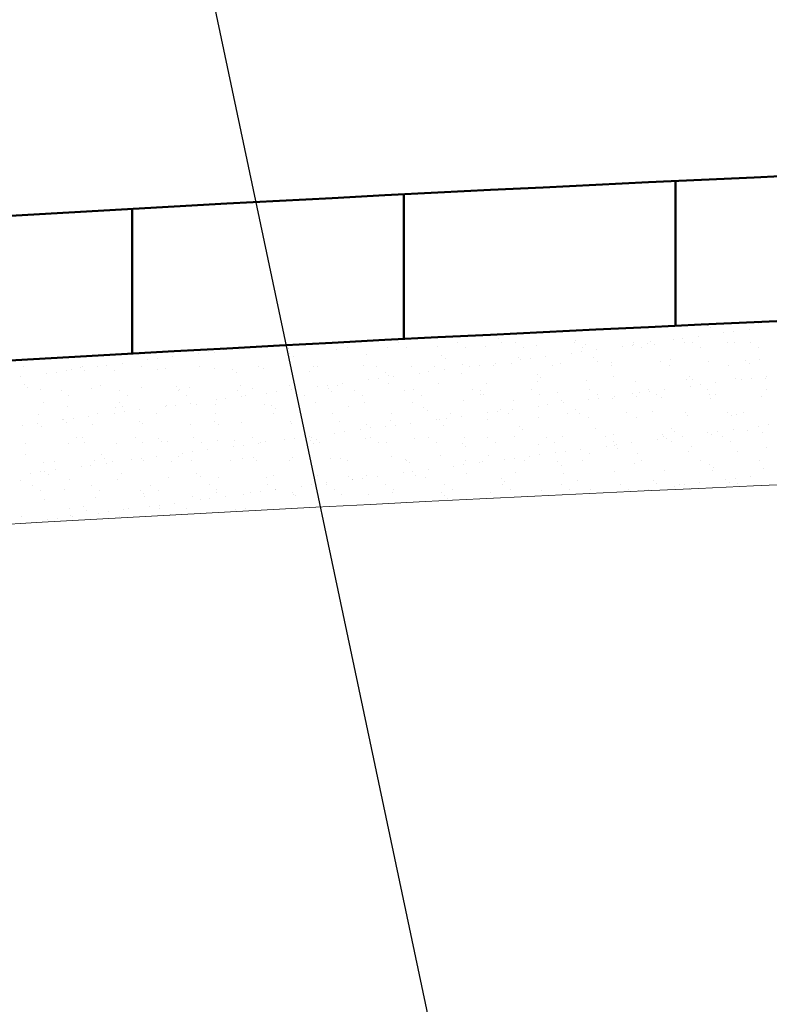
# Model space of a CAD drawing. Header units: metres. Extents: x 1291 to 1934, y 203 to 622.
# Tile 7 of 39: x 1383 to 1394, y 583 to 597. Entities that reach past the tile are written whole.
import ezdxf

# ---------------------------------------------------------------- set-up
doc = ezdxf.new("R2010")
doc.units = ezdxf.units.M
doc.layers.add('COTA', color=1, linetype='Continuous')
doc.layers.add('Hachura', color=10, linetype='Continuous', lineweight=5)
doc.layers.add('Parede', color=7, linetype='Continuous', lineweight=50)
doc.styles.get("Standard").update_dxf_attribs({"font": 'txt.shx'})
doc.dimstyles.new('Copy of ARIAL', dxfattribs={"dimtxt": 1.7, "dimasz": 2, "dimexe": 0.18, "dimexo": 0.625, "dimgap": 0.8, "dimtad": 1, "dimlfac": 0.25, "dimzin": 1, "dimdsep": 46, "dimtxsty": 'Standard', "dimblk1": 'OBLIQUE', "dimblk2": 'OBLIQUE', "dimsah": 1, "dimcen": 2, "dimse1": 1, "dimse2": 1, "dimsd1": 1, "dimsd2": 1, "dimadec": 0, "dimazin": 0, "dimtfac": 1, "dimtmove": 0, "dimatfit": 3, "dimldrblk": 'OBLIQUE', "dimfxl": 1, "dimtolj": 1, "dimtzin": 1, "dimarcsym": 0})

# ---------------------------------------------------------------- blocks, each defined once
blk = doc.blocks.new('_OBLIQUE')
at = {"color": 0, "linetype": 'ByBlock'}
blk.add_line((-0.5, -0.5), (0.5, 0.5), dxfattribs=at)

msp = doc.modelspace()

# ---------------------------------------------------------------- linework, layer by layer
at = {"layer": 'Hachura', "color": 0}
for p, q in [((1393.09946, 592.81468), (1393.09946, 592.81468)), ((1393.1052, 592.80556), (1393.1052, 592.80556)), ((1393.15095, 592.76749), (1393.15095, 592.76749)), ((1393.85983, 592.83275), (1393.85983, 592.83275)), ((1388.88905, 592.61337), (1388.88905, 592.61337)), ((1392.73882, 592.61345), (1392.73882, 592.61345)), ((1392.96596, 592.64335), (1392.96596, 592.64335)), ((1393.34547, 592.69331), (1393.34547, 592.69331)), ((1393.4909, 592.71246), (1393.4909, 592.71246)), ((1393.71804, 592.74236), (1393.71804, 592.74236)), ((1386.90218, 592.47039), (1386.90218, 592.47039)), ((1387.65445, 592.54703), (1387.65445, 592.54703)), ((1387.77228, 592.47197), (1387.77228, 592.47197)), ((1388.36685, 592.48085), (1388.36685, 592.48085)), ((1388.52455, 592.54861), (1388.52455, 592.54861)), ((1388.64237, 592.47355), (1388.64237, 592.47355)), ((1389.0982, 592.49018), (1389.0982, 592.49018)), ((1389.39464, 592.55019), (1389.39464, 592.55019)), ((1389.51246, 592.47513), (1389.51246, 592.47513)), ((1389.81293, 592.48675), (1389.81293, 592.48675)), ((1390.00705, 592.60377), (1390.00705, 592.60377)), ((1390.05855, 592.55658), (1390.05855, 592.55658)), ((1390.26473, 592.55177), (1390.26473, 592.55177)), ((1390.38255, 592.47671), (1390.38255, 592.47671)), ((1390.56756, 592.51394), (1390.56756, 592.51394)), ((1391.13482, 592.55335), (1391.13482, 592.55335)), ((1391.14154, 592.57906), (1391.14154, 592.57906)), ((1391.25264, 592.47829), (1391.25264, 592.47829)), ((1391.29892, 592.52327), (1391.29892, 592.52327)), ((1391.8413, 592.49529), (1391.8413, 592.49529)), ((1391.98673, 592.51443), (1391.98673, 592.51443)), ((1392.00491, 592.55493), (1392.00491, 592.55493)), ((1392.01365, 592.51984), (1392.01365, 592.51984)), ((1392.12273, 592.47987), (1392.12273, 592.47987)), ((1392.21388, 592.54434), (1392.21388, 592.54434)), ((1392.25954, 592.56946), (1392.25954, 592.56946)), ((1392.31104, 592.52227), (1392.31104, 592.52227)), ((1392.59339, 592.5943), (1392.59339, 592.5943)), ((1392.76828, 592.54703), (1392.76828, 592.54703)), ((1392.875, 592.55651), (1392.875, 592.55651)), ((1392.99283, 592.48145), (1392.99283, 592.48145)), ((1393.39403, 592.54475), (1393.39403, 592.54475)), ((1393.49963, 592.55636), (1393.49963, 592.55636)), ((1393.7451, 592.55809), (1393.7451, 592.55809)), ((1393.86292, 592.48303), (1393.86292, 592.48303)), ((1384.71366, 592.37997), (1384.71366, 592.37997)), ((1385.18754, 592.34271), (1385.18754, 592.34271)), ((1385.4115, 592.42058), (1385.4115, 592.42058)), ((1385.56705, 592.39267), (1385.56705, 592.39267)), ((1385.71248, 592.41182), (1385.71248, 592.41182)), ((1385.79664, 592.40245), (1385.79664, 592.40245)), ((1385.93963, 592.44172), (1385.93963, 592.44172)), ((1386.16613, 592.44776), (1386.16613, 592.44776)), ((1386.89749, 592.45709), (1386.89749, 592.45709)), ((1386.91465, 592.39285), (1386.91465, 592.39285)), ((1386.96615, 592.34566), (1386.96615, 592.34566)), ((1387.61222, 592.45366), (1387.61222, 592.45366)), ((1388.04914, 592.36815), (1388.04914, 592.36815)), ((1389.16714, 592.35854), (1389.16714, 592.35854)), ((1390.30163, 592.33384), (1390.30163, 592.33384)), ((1390.48257, 592.31641), (1390.48257, 592.31641)), ((1390.70972, 592.34631), (1390.70972, 592.34631)), ((1391.08922, 592.39627), (1391.08922, 592.39627)), ((1391.23465, 592.41542), (1391.23465, 592.41542)), ((1391.41963, 592.32423), (1391.41963, 592.32423)), ((1391.4618, 592.44532), (1391.4618, 592.44532)), ((1382.97589, 592.19226), (1382.97589, 592.19226)), ((1383.82225, 592.18194), (1383.82225, 592.18194)), ((1383.84598, 592.19384), (1383.84598, 592.19384)), ((1384.06288, 592.19465), (1384.06288, 592.19465)), ((1384.20831, 592.21379), (1384.20831, 592.21379)), ((1384.43546, 592.2437), (1384.43546, 592.2437)), ((1384.71607, 592.19542), (1384.71607, 592.19542)), ((1384.81497, 592.29366), (1384.81497, 592.29366)), ((1384.9604, 592.31281), (1384.9604, 592.31281)), ((1385.58616, 592.19701), (1385.58616, 592.19701)), ((1385.80593, 592.17137), (1385.80593, 592.17137)), ((1386.45625, 592.19859), (1386.45625, 592.19859)), ((1387.27529, 592.19513), (1387.27529, 592.19513)), ((1387.32634, 592.20017), (1387.32634, 592.20017)), ((1388.00665, 592.20446), (1388.00665, 592.20446)), ((1388.19643, 592.20175), (1388.19643, 592.20175)), ((1388.72138, 592.20103), (1388.72138, 592.20103)), ((1389.06653, 592.20333), (1389.06653, 592.20333)), ((1389.21864, 592.31135), (1389.21864, 592.31135)), ((1389.476, 592.22822), (1389.476, 592.22822)), ((1389.58506, 592.19825), (1389.58506, 592.19825)), ((1389.73049, 592.21739), (1389.73049, 592.21739)), ((1389.93662, 592.20491), (1389.93662, 592.20491)), ((1389.95764, 592.2473), (1389.95764, 592.2473)), ((1390.20736, 592.23755), (1390.20736, 592.23755)), ((1390.33714, 592.29726), (1390.33714, 592.29726)), ((1390.80671, 592.20649), (1390.80671, 592.20649)), ((1390.92209, 592.23412), (1390.92209, 592.23412)), ((1391.47113, 592.27705), (1391.47113, 592.27705)), ((1391.67672, 592.26131), (1391.67672, 592.26131)), ((1391.6768, 592.20807), (1391.6768, 592.20807)), ((1392.40807, 592.27064), (1392.40807, 592.27064)), ((1392.54689, 592.20965), (1392.54689, 592.20965)), ((1392.55412, 592.29953), (1392.55412, 592.29953)), ((1393.1228, 592.26721), (1393.1228, 592.26721)), ((1393.41698, 592.21123), (1393.41698, 592.21123)), ((1393.67212, 592.28993), (1393.67212, 592.28993)), ((1393.72362, 592.24274), (1393.72362, 592.24274)), ((1393.87743, 592.2944), (1393.87743, 592.2944)), ((1382.9313, 592.04567), (1382.9313, 592.04567)), ((1383.3108, 592.09563), (1383.3108, 592.09563)), ((1383.45623, 592.11478), (1383.45623, 592.11478)), ((1383.60522, 592.13828), (1383.60522, 592.13828)), ((1383.68338, 592.14468), (1383.68338, 592.14468)), ((1383.87375, 592.13475), (1383.87375, 592.13475)), ((1384.31995, 592.13485), (1384.31995, 592.13485)), ((1384.95673, 592.15723), (1384.95673, 592.15723)), ((1385.07458, 592.16204), (1385.07458, 592.16204)), ((1386.07474, 592.14763), (1386.07474, 592.14763)), ((1386.12624, 592.10044), (1386.12624, 592.10044)), ((1386.52066, 592.16794), (1386.52066, 592.16794)), ((1387.20922, 592.12292), (1387.20922, 592.12292)), ((1388.32723, 592.11332), (1388.32723, 592.11332)), ((1388.37873, 592.06613), (1388.37873, 592.06613)), ((1388.45348, 592.04927), (1388.45348, 592.04927)), ((1388.83298, 592.09923), (1388.83298, 592.09923)), ((1388.97841, 592.11838), (1388.97841, 592.11838)), ((1389.20556, 592.14828), (1389.20556, 592.14828)), ((1389.46171, 592.08862), (1389.46171, 592.08862)), ((1390.57972, 592.07901), (1390.57972, 592.07901)), ((1390.63122, 592.03182), (1390.63122, 592.03182)), ((1391.71421, 592.05431), (1391.71421, 592.05431)), ((1392.83221, 592.0447), (1392.83221, 592.0447)), ((1393.7485, 592.02297), (1393.7485, 592.02297)), ((1393.97565, 592.05287), (1393.97565, 592.05287)), ((1382.98233, 591.93671), (1382.98233, 591.93671)), ((1383.03383, 591.88952), (1383.03383, 591.88952)), ((1384.11682, 591.91201), (1384.11682, 591.91201)), ((1384.71437, 591.88565), (1384.71437, 591.88565)), ((1385.23483, 591.90241), (1385.23483, 591.90241)), ((1385.4291, 591.88222), (1385.4291, 591.88222)), ((1386.18373, 591.90941), (1386.18373, 591.90941)), ((1386.36931, 591.8777), (1386.36931, 591.8777)), ((1386.91509, 591.91874), (1386.91509, 591.91874)), ((1387.32882, 591.90121), (1387.32882, 591.90121)), ((1387.47425, 591.92035), (1387.47425, 591.92035)), ((1387.62982, 591.91531), (1387.62982, 591.91531)), ((1387.70139, 591.95026), (1387.70139, 591.95026)), ((1388.0809, 592.00022), (1388.0809, 592.00022)), ((1388.22633, 592.01937), (1388.22633, 592.01937)), ((1388.38445, 591.9425), (1388.38445, 591.9425)), ((1389.1158, 591.95183), (1389.1158, 591.95183)), ((1389.83053, 591.9484), (1389.83053, 591.9484)), ((1390.58516, 591.97559), (1390.58516, 591.97559)), ((1391.31652, 591.98491), (1391.31652, 591.98491)), ((1392.03125, 591.98149), (1392.03125, 591.98149)), ((1392.78588, 592.00867), (1392.78588, 592.00867)), ((1392.85099, 591.90481), (1392.85099, 591.90481)), ((1392.88371, 591.99751), (1392.88371, 591.99751)), ((1392.99642, 591.92395), (1392.99642, 591.92395)), ((1393.22357, 591.95386), (1393.22357, 591.95386)), ((1393.51723, 592.018), (1393.51723, 592.018)), ((1393.60307, 592.00382), (1393.60307, 592.00382)), ((1393.9667, 592.02), (1393.9667, 592.02)), ((1383.22839, 591.84913), (1383.22839, 591.84913)), ((1383.52965, 591.83948), (1383.52965, 591.83948)), ((1383.64747, 591.76442), (1383.64747, 591.76442)), ((1383.98302, 591.87632), (1383.98302, 591.87632)), ((1384.39974, 591.84106), (1384.39974, 591.84106)), ((1384.51756, 591.766), (1384.51756, 591.766)), ((1385.26983, 591.84264), (1385.26983, 591.84264)), ((1385.28632, 591.85522), (1385.28632, 591.85522)), ((1385.38765, 591.76758), (1385.38765, 591.76758)), ((1386.13992, 591.84422), (1386.13992, 591.84422)), ((1386.19723, 591.75223), (1386.19723, 591.75223)), ((1386.25774, 591.76916), (1386.25774, 591.76916)), ((1386.57673, 591.80219), (1386.57673, 591.80219)), ((1386.72216, 591.82134), (1386.72216, 591.82134)), ((1386.94931, 591.85124), (1386.94931, 591.85124)), ((1387.01001, 591.8458), (1387.01001, 591.8458)), ((1387.12784, 591.77074), (1387.12784, 591.77074)), ((1387.48732, 591.8681), (1387.48732, 591.8681)), ((1387.53882, 591.82091), (1387.53882, 591.82091)), ((1387.88011, 591.84738), (1387.88011, 591.84738)), ((1387.99793, 591.77232), (1387.99793, 591.77232)), ((1388.6218, 591.84339), (1388.6218, 591.84339)), ((1388.7502, 591.84896), (1388.7502, 591.84896)), ((1388.86802, 591.7739), (1388.86802, 591.7739)), ((1389.62029, 591.85054), (1389.62029, 591.85054)), ((1389.73811, 591.77548), (1389.73811, 591.77548)), ((1389.73981, 591.83379), (1389.73981, 591.83379)), ((1389.79131, 591.7866), (1389.79131, 591.7866)), ((1390.49038, 591.85212), (1390.49038, 591.85212)), ((1390.6082, 591.77706), (1390.6082, 591.77706)), ((1390.87429, 591.80909), (1390.87429, 591.80909)), ((1391.36047, 591.85371), (1391.36047, 591.85371)), ((1391.47829, 591.77864), (1391.47829, 591.77864)), ((1391.71941, 591.75583), (1391.71941, 591.75583)), ((1391.9923, 591.79948), (1391.9923, 591.79948)), ((1392.0438, 591.75229), (1392.0438, 591.75229)), ((1392.09891, 591.80579), (1392.09891, 591.80579)), ((1392.23056, 591.85529), (1392.23056, 591.85529)), ((1392.24434, 591.82494), (1392.24434, 591.82494)), ((1392.34839, 591.78023), (1392.34839, 591.78023)), ((1392.42568, 591.73228), (1392.42568, 591.73228)), ((1392.47149, 591.85484), (1392.47149, 591.85484)), ((1393.10066, 591.85687), (1393.10066, 591.85687)), ((1393.12678, 591.77478), (1393.12678, 591.77478)), ((1393.21848, 591.78181), (1393.21848, 591.78181)), ((1393.89503, 591.75604), (1393.89503, 591.75604)), ((1393.97075, 591.85845), (1393.97075, 591.85845)), ((1383.27691, 591.66679), (1383.27691, 591.66679)), ((1383.62282, 591.59993), (1383.62282, 591.59993)), ((1384.33755, 591.5965), (1384.33755, 591.5965)), ((1384.39491, 591.65718), (1384.39491, 591.65718)), ((1384.44641, 591.60999), (1384.44641, 591.60999)), ((1385.07257, 591.60417), (1385.07257, 591.60417)), ((1385.09218, 591.62369), (1385.09218, 591.62369)), ((1385.218, 591.62331), (1385.218, 591.62331)), ((1385.44515, 591.65322), (1385.44515, 591.65322)), ((1385.5294, 591.63248), (1385.5294, 591.63248)), ((1385.82353, 591.63302), (1385.82353, 591.63302)), ((1385.82465, 591.70318), (1385.82465, 591.70318)), ((1385.97008, 591.72233), (1385.97008, 591.72233)), ((1386.53826, 591.62959), (1386.53826, 591.62959)), ((1386.6474, 591.62288), (1386.6474, 591.62288)), ((1387.29289, 591.65678), (1387.29289, 591.65678)), ((1387.78189, 591.59817), (1387.78189, 591.59817)), ((1388.02425, 591.6661), (1388.02425, 591.6661)), ((1388.73898, 591.66268), (1388.73898, 591.66268)), ((1388.8999, 591.58857), (1388.8999, 591.58857)), ((1389.49361, 591.68986), (1389.49361, 591.68986)), ((1390.22496, 591.69919), (1390.22496, 591.69919)), ((1390.59475, 591.60777), (1390.59475, 591.60777)), ((1390.74018, 591.62691), (1390.74018, 591.62691)), ((1390.93969, 591.69576), (1390.93969, 591.69576)), ((1390.96732, 591.65682), (1390.96732, 591.65682)), ((1391.34683, 591.70678), (1391.34683, 591.70678)), ((1391.49226, 591.72593), (1391.49226, 591.72593)), ((1391.69432, 591.72295), (1391.69432, 591.72295)), ((1393.14041, 591.72885), (1393.14041, 591.72885)), ((1383.20154, 591.49262), (1383.20154, 591.49262)), ((1383.94099, 591.45519), (1383.94099, 591.45519)), ((1384.07163, 591.4942), (1384.07163, 591.4942)), ((1384.32049, 591.50515), (1384.32049, 591.50515)), ((1384.46592, 591.5243), (1384.46592, 591.5243)), ((1384.69307, 591.5542), (1384.69307, 591.5542)), ((1384.94172, 591.49578), (1384.94172, 591.49578)), ((1385.81181, 591.49736), (1385.81181, 591.49736)), ((1386.6819, 591.49894), (1386.6819, 591.49894)), ((1386.6989, 591.57569), (1386.6989, 591.57569)), ((1387.55199, 591.50052), (1387.55199, 591.50052)), ((1388.42209, 591.5021), (1388.42209, 591.5021)), ((1388.95139, 591.54138), (1388.95139, 591.54138)), ((1389.29218, 591.50368), (1389.29218, 591.50368)), ((1389.46316, 591.45879), (1389.46316, 591.45879)), ((1389.84267, 591.50875), (1389.84267, 591.50875)), ((1389.9881, 591.5279), (1389.9881, 591.5279)), ((1390.03438, 591.56386), (1390.03438, 591.56386)), ((1390.16227, 591.50526), (1390.16227, 591.50526)), ((1390.21524, 591.5578), (1390.21524, 591.5578)), ((1391.03236, 591.50685), (1391.03236, 591.50685)), ((1391.15239, 591.55426), (1391.15239, 591.55426)), ((1391.20389, 591.50707), (1391.20389, 591.50707)), ((1391.33412, 591.44656), (1391.33412, 591.44656)), ((1391.90245, 591.50843), (1391.90245, 591.50843)), ((1392.04885, 591.44313), (1392.04885, 591.44313)), ((1392.28687, 591.52956), (1392.28687, 591.52956)), ((1392.77254, 591.51001), (1392.77254, 591.51001)), ((1392.80348, 591.47032), (1392.80348, 591.47032)), ((1393.40488, 591.51995), (1393.40488, 591.51995)), ((1393.45638, 591.47276), (1393.45638, 591.47276)), ((1393.53483, 591.47965), (1393.53483, 591.47965)), ((1393.64264, 591.51159), (1393.64264, 591.51159)), ((1382.96176, 591.32627), (1382.96176, 591.32627)), ((1383.18891, 591.35618), (1383.18891, 591.35618)), ((1383.24599, 591.31078), (1383.24599, 591.31078)), ((1383.555, 591.41196), (1383.555, 591.41196)), ((1383.56841, 591.40614), (1383.56841, 591.40614)), ((1383.6065, 591.36477), (1383.6065, 591.36477)), ((1383.71384, 591.42529), (1383.71384, 591.42529)), ((1384.00062, 591.33797), (1384.00062, 591.33797)), ((1384.68949, 591.38726), (1384.68949, 591.38726)), ((1384.73197, 591.34729), (1384.73197, 591.34729)), ((1385.4467, 591.34387), (1385.4467, 591.34387)), ((1385.80749, 591.37765), (1385.80749, 591.37765)), ((1385.85899, 591.33046), (1385.85899, 591.33046)), ((1386.20133, 591.37105), (1386.20133, 591.37105)), ((1386.93269, 591.38038), (1386.93269, 591.38038)), ((1386.94198, 591.35295), (1386.94198, 591.35295)), ((1387.64742, 591.37695), (1387.64742, 591.37695)), ((1388.05998, 591.34335), (1388.05998, 591.34335)), ((1388.11148, 591.29616), (1388.11148, 591.29616)), ((1388.3385, 591.31073), (1388.3385, 591.31073)), ((1388.40205, 591.40414), (1388.40205, 591.40414)), ((1388.48393, 591.32987), (1388.48393, 591.32987)), ((1388.71108, 591.35978), (1388.71108, 591.35978)), ((1389.09058, 591.40974), (1389.09058, 591.40974)), ((1389.1334, 591.41347), (1389.1334, 591.41347)), ((1389.19447, 591.31864), (1389.19447, 591.31864)), ((1389.23601, 591.42888), (1389.23601, 591.42888)), ((1389.84813, 591.41004), (1389.84813, 591.41004)), ((1390.31247, 591.30904), (1390.31247, 591.30904)), ((1390.60276, 591.43723), (1390.60276, 591.43723)), ((1393.86068, 591.31432), (1393.86068, 591.31432)), ((1394.00611, 591.33347), (1394.00611, 591.33347)), ((1387.20692, 591.16175), (1387.20692, 591.16175)), ((1387.58642, 591.21171), (1387.58642, 591.21171)), ((1387.73185, 591.23086), (1387.73185, 591.23086)), ((1387.959, 591.26076), (1387.959, 591.26076)), ((1388.97585, 591.14932), (1388.97585, 591.14932)), ((1389.51121, 591.15151), (1389.51121, 591.15151)), ((1389.84594, 591.1509), (1389.84594, 591.1509)), ((1390.24256, 591.16084), (1390.24256, 591.16084)), ((1390.36397, 591.26185), (1390.36397, 591.26185)), ((1390.71603, 591.15248), (1390.71603, 591.15248)), ((1390.95729, 591.15741), (1390.95729, 591.15741)), ((1391.44696, 591.28433), (1391.44696, 591.28433)), ((1391.58612, 591.15406), (1391.58612, 591.15406)), ((1391.71192, 591.1846), (1391.71192, 591.1846)), ((1392.44328, 591.19393), (1392.44328, 591.19393)), ((1392.45621, 591.15564), (1392.45621, 591.15564)), ((1392.56497, 591.27473), (1392.56497, 591.27473)), ((1392.61646, 591.22754), (1392.61646, 591.22754)), ((1392.72909, 591.16535), (1392.72909, 591.16535)), ((1393.1086, 591.21531), (1393.1086, 591.21531)), ((1393.15801, 591.1905), (1393.15801, 591.1905)), ((1393.25403, 591.23446), (1393.25403, 591.23446)), ((1393.32631, 591.15722), (1393.32631, 591.15722)), ((1393.48117, 591.26436), (1393.48117, 591.26436)), ((1393.69945, 591.25003), (1393.69945, 591.25003)), ((1393.91264, 591.21769), (1393.91264, 591.21769)), ((1383.00303, 591.06319), (1383.00303, 591.06319)), ((1383.64042, 591.06157), (1383.64042, 591.06157)), ((1383.7553, 591.13983), (1383.7553, 591.13983)), ((1383.84957, 591.14204), (1383.84957, 591.14204)), ((1383.87312, 591.06477), (1383.87312, 591.06477)), ((1384.35515, 591.05814), (1384.35515, 591.05814)), ((1384.62539, 591.14141), (1384.62539, 591.14141)), ((1384.74321, 591.06635), (1384.74321, 591.06635)), ((1384.96758, 591.13243), (1384.96758, 591.13243)), ((1385.01908, 591.08524), (1385.01908, 591.08524)), ((1385.10978, 591.08533), (1385.10978, 591.08533)), ((1385.49548, 591.14299), (1385.49548, 591.14299)), ((1385.6133, 591.06793), (1385.6133, 591.06793)), ((1385.84113, 591.09466), (1385.84113, 591.09466)), ((1386.08226, 591.01369), (1386.08226, 591.01369)), ((1386.10207, 591.10773), (1386.10207, 591.10773)), ((1386.22769, 591.03283), (1386.22769, 591.03283)), ((1386.36557, 591.14457), (1386.36557, 591.14457)), ((1386.45484, 591.06274), (1386.45484, 591.06274)), ((1386.4834, 591.06951), (1386.4834, 591.06951)), ((1386.55586, 591.09123), (1386.55586, 591.09123)), ((1386.83434, 591.1127), (1386.83434, 591.1127)), ((1386.97977, 591.13184), (1386.97977, 591.13184)), ((1387.22007, 591.09812), (1387.22007, 591.09812)), ((1387.23567, 591.14615), (1387.23567, 591.14615)), ((1387.27157, 591.05093), (1387.27157, 591.05093)), ((1387.31049, 591.11842), (1387.31049, 591.11842)), ((1387.35349, 591.07109), (1387.35349, 591.07109)), ((1388.04185, 591.12775), (1388.04185, 591.12775)), ((1388.10576, 591.14774), (1388.10576, 591.14774)), ((1388.22358, 591.07268), (1388.22358, 591.07268)), ((1388.35456, 591.07342), (1388.35456, 591.07342)), ((1388.75658, 591.12432), (1388.75658, 591.12432)), ((1389.09367, 591.07426), (1389.09367, 591.07426)), ((1389.47256, 591.06382), (1389.47256, 591.06382)), ((1389.52406, 591.01663), (1389.52406, 591.01663)), ((1389.96376, 591.07584), (1389.96376, 591.07584)), ((1390.60705, 591.03911), (1390.60705, 591.03911)), ((1390.83385, 591.07742), (1390.83385, 591.07742)), ((1391.60443, 591.01728), (1391.60443, 591.01728)), ((1391.70394, 591.079), (1391.70394, 591.079)), ((1391.72505, 591.02951), (1391.72505, 591.02951)), ((1391.74986, 591.03643), (1391.74986, 591.03643)), ((1391.97701, 591.06634), (1391.97701, 591.06634)), ((1392.35652, 591.1163), (1392.35652, 591.1163)), ((1392.50195, 591.13544), (1392.50195, 591.13544)), ((1392.57404, 591.08058), (1392.57404, 591.08058)), ((1392.85954, 591.0048), (1392.85954, 591.0048)), ((1393.44413, 591.08216), (1393.44413, 591.08216)), ((1383.00966, 590.89681), (1383.00966, 590.89681)), ((1384.12767, 590.88721), (1384.12767, 590.88721)), ((1384.95067, 590.86471), (1384.95067, 590.86471)), ((1385.26215, 590.86251), (1385.26215, 590.86251)), ((1385.33018, 590.91467), (1385.33018, 590.91467)), ((1385.47561, 590.93382), (1385.47561, 590.93382)), ((1385.70276, 590.96372), (1385.70276, 590.96372)), ((1388.41965, 590.86579), (1388.41965, 590.86579)), ((1389.151, 590.87512), (1389.151, 590.87512)), ((1389.86573, 590.87169), (1389.86573, 590.87169)), ((1390.47285, 590.86831), (1390.47285, 590.86831)), ((1390.62036, 590.89888), (1390.62036, 590.89888)), ((1390.85235, 590.91827), (1390.85235, 590.91827)), ((1390.99778, 590.93742), (1390.99778, 590.93742)), ((1391.22493, 590.96732), (1391.22493, 590.96732)), ((1391.35172, 590.9082), (1391.35172, 590.9082)), ((1391.77655, 590.98232), (1391.77655, 590.98232)), ((1392.06645, 590.90478), (1392.06645, 590.90478)), ((1392.82108, 590.93196), (1392.82108, 590.93196)), ((1393.55243, 590.94129), (1393.55243, 590.94129)), ((1393.97754, 590.9952), (1393.97754, 590.9952)), ((1383.26359, 590.77242), (1383.26359, 590.77242)), ((1383.42719, 590.79297), (1383.42719, 590.79297)), ((1383.82601, 590.71664), (1383.82601, 590.71664)), ((1383.97145, 590.73579), (1383.97145, 590.73579)), ((1384.01822, 590.79961), (1384.01822, 590.79961)), ((1384.17917, 590.84002), (1384.17917, 590.84002)), ((1384.19859, 590.7657), (1384.19859, 590.7657)), ((1384.29728, 590.79455), (1384.29728, 590.79455)), ((1384.5781, 590.81566), (1384.5781, 590.81566)), ((1384.72353, 590.8348), (1384.72353, 590.8348)), ((1384.74957, 590.80894), (1384.74957, 590.80894)), ((1385.16737, 590.79613), (1385.16737, 590.79613)), ((1385.4643, 590.80551), (1385.4643, 590.80551)), ((1386.03746, 590.79771), (1386.03746, 590.79771)), ((1386.21893, 590.8327), (1386.21893, 590.8327)), ((1386.38016, 590.8529), (1386.38016, 590.8529)), ((1386.43166, 590.80571), (1386.43166, 590.80571)), ((1386.90755, 590.79929), (1386.90755, 590.79929)), ((1386.95029, 590.84203), (1386.95029, 590.84203)), ((1387.51464, 590.8282), (1387.51464, 590.8282)), ((1387.66502, 590.8386), (1387.66502, 590.8386)), ((1387.77765, 590.80088), (1387.77765, 590.80088)), ((1388.63265, 590.81859), (1388.63265, 590.81859)), ((1388.64774, 590.80246), (1388.64774, 590.80246)), ((1388.68415, 590.7714), (1388.68415, 590.7714)), ((1389.34819, 590.72024), (1389.34819, 590.72024)), ((1389.49362, 590.73939), (1389.49362, 590.73939)), ((1389.51783, 590.80404), (1389.51783, 590.80404)), ((1389.72077, 590.7693), (1389.72077, 590.7693)), ((1389.76714, 590.79389), (1389.76714, 590.79389)), ((1390.10027, 590.81926), (1390.10027, 590.81926)), ((1390.2457, 590.8384), (1390.2457, 590.8384)), ((1390.38792, 590.80562), (1390.38792, 590.80562)), ((1390.88514, 590.78429), (1390.88514, 590.78429)), ((1390.93664, 590.7371), (1390.93664, 590.7371)), ((1391.25801, 590.8072), (1391.25801, 590.8072)), ((1392.01963, 590.75958), (1392.01963, 590.75958)), ((1392.1281, 590.80878), (1392.1281, 590.80878)), ((1392.9982, 590.81036), (1392.9982, 590.81036)), ((1393.13763, 590.74998), (1393.13763, 590.74998)), ((1393.86829, 590.81194), (1393.86829, 590.81194)), ((1383.07393, 590.61763), (1383.07393, 590.61763)), ((1383.21936, 590.63678), (1383.21936, 590.63678)), ((1383.28776, 590.64199), (1383.28776, 590.64199)), ((1383.33925, 590.5948), (1383.33925, 590.5948)), ((1383.44651, 590.66668), (1383.44651, 590.66668)), ((1384.42224, 590.61728), (1384.42224, 590.61728)), ((1385.54025, 590.60768), (1385.54025, 590.60768)), ((1386.67473, 590.58297), (1386.67473, 590.58297)), ((1387.32809, 590.58007), (1387.32809, 590.58007)), ((1387.79274, 590.57337), (1387.79274, 590.57337)), ((1388.05945, 590.58939), (1388.05945, 590.58939)), ((1388.21661, 590.57127), (1388.21661, 590.57127)), ((1388.59611, 590.62123), (1388.59611, 590.62123)), ((1388.74154, 590.64038), (1388.74154, 590.64038)), ((1388.77418, 590.58597), (1388.77418, 590.58597)), ((1388.96869, 590.67028), (1388.96869, 590.67028)), ((1389.52881, 590.61315), (1389.52881, 590.61315)), ((1390.26016, 590.62248), (1390.26016, 590.62248)), ((1390.97489, 590.61906), (1390.97489, 590.61906)), ((1391.72952, 590.64624), (1391.72952, 590.64624)), ((1392.46088, 590.65557), (1392.46088, 590.65557)), ((1393.17561, 590.65214), (1393.17561, 590.65214)), ((1393.18913, 590.70279), (1393.18913, 590.70279)), ((1393.73878, 590.57487), (1393.73878, 590.57487)), ((1393.93024, 590.67933), (1393.93024, 590.67933)), ((1382.92666, 590.51389), (1382.92666, 590.51389)), ((1383.11086, 590.4386), (1383.11086, 590.4386)), ((1383.65802, 590.52322), (1383.65802, 590.52322)), ((1383.98095, 590.44019), (1383.98095, 590.44019)), ((1384.37275, 590.51979), (1384.37275, 590.51979)), ((1384.85104, 590.44177), (1384.85104, 590.44177)), ((1385.12738, 590.54698), (1385.12738, 590.54698)), ((1385.59175, 590.56049), (1385.59175, 590.56049)), ((1385.72113, 590.44335), (1385.72113, 590.44335)), ((1385.85873, 590.55631), (1385.85873, 590.55631)), ((1386.57346, 590.55288), (1386.57346, 590.55288)), ((1386.59122, 590.44493), (1386.59122, 590.44493)), ((1387.09195, 590.4232), (1387.09195, 590.4232)), ((1387.23738, 590.44235), (1387.23738, 590.44235)), ((1387.46132, 590.44651), (1387.46132, 590.44651)), ((1387.46452, 590.47226), (1387.46452, 590.47226)), ((1387.84403, 590.52222), (1387.84403, 590.52222)), ((1387.84424, 590.52618), (1387.84424, 590.52618)), ((1387.98946, 590.54136), (1387.98946, 590.54136)), ((1388.33141, 590.44809), (1388.33141, 590.44809)), ((1388.92722, 590.54867), (1388.92722, 590.54867)), ((1389.2015, 590.44967), (1389.2015, 590.44967)), ((1390.04523, 590.53906), (1390.04523, 590.53906)), ((1390.07159, 590.45125), (1390.07159, 590.45125)), ((1390.09673, 590.49187), (1390.09673, 590.49187)), ((1390.94168, 590.45283), (1390.94168, 590.45283)), ((1391.17971, 590.51436), (1391.17971, 590.51436)), ((1391.81177, 590.45441), (1391.81177, 590.45441)), ((1392.29772, 590.50476), (1392.29772, 590.50476)), ((1392.34922, 590.45757), (1392.34922, 590.45757)), ((1392.61412, 590.4268), (1392.61412, 590.4268)), ((1392.68187, 590.45599), (1392.68187, 590.45599)), ((1392.75955, 590.44595), (1392.75955, 590.44595)), ((1392.9867, 590.47585), (1392.9867, 590.47585)), ((1393.3662, 590.52582), (1393.3662, 590.52582)), ((1393.43221, 590.48005), (1393.43221, 590.48005)), ((1393.51163, 590.54496), (1393.51163, 590.54496)), ((1393.55196, 590.45758), (1393.55196, 590.45758)), ((1383.22868, 590.36354), (1383.22868, 590.36354)), ((1383.58233, 590.37206), (1383.58233, 590.37206)), ((1384.09877, 590.36512), (1384.09877, 590.36512)), ((1384.70034, 590.36246), (1384.70034, 590.36246)), ((1384.75183, 590.31527), (1384.75183, 590.31527)), ((1384.96886, 590.36671), (1384.96886, 590.36671)), ((1385.83482, 590.33775), (1385.83482, 590.33775)), ((1385.83895, 590.36829), (1385.83895, 590.36829)), ((1385.96036, 590.27423), (1385.96036, 590.27423)), ((1386.23653, 590.29434), (1386.23653, 590.29434)), ((1386.33986, 590.32419), (1386.33986, 590.32419)), ((1386.48529, 590.34334), (1386.48529, 590.34334)), ((1386.70905, 590.36987), (1386.70905, 590.36987)), ((1386.71244, 590.37324), (1386.71244, 590.37324)), ((1386.95283, 590.32815), (1386.95283, 590.32815)), ((1386.96789, 590.30367), (1386.96789, 590.30367)), ((1387.00432, 590.28096), (1387.00432, 590.28096)), ((1387.57914, 590.37145), (1387.57914, 590.37145)), ((1387.68262, 590.30025), (1387.68262, 590.30025)), ((1388.08731, 590.30344), (1388.08731, 590.30344)), ((1388.43725, 590.32743), (1388.43725, 590.32743)), ((1388.44923, 590.37303), (1388.44923, 590.37303)), ((1389.1686, 590.33676), (1389.1686, 590.33676)), ((1389.20532, 590.29384), (1389.20532, 590.29384)), ((1389.31932, 590.37461), (1389.31932, 590.37461)), ((1389.88333, 590.33333), (1389.88333, 590.33333)), ((1390.18941, 590.37619), (1390.18941, 590.37619)), ((1390.63796, 590.36052), (1390.63796, 590.36052)), ((1391.0595, 590.37777), (1391.0595, 590.37777)), ((1391.36932, 590.36985), (1391.36932, 590.36985)), ((1391.9296, 590.37935), (1391.9296, 590.37935)), ((1392.00747, 590.34694), (1392.00747, 590.34694)), ((1392.08405, 590.36642), (1392.08405, 590.36642)), ((1392.23462, 590.37684), (1392.23462, 590.37684)), ((1392.83868, 590.39361), (1392.83868, 590.39361)), ((1383.28119, 590.23407), (1383.28119, 590.23407)), ((1384.03582, 590.26126), (1384.03582, 590.26126)), ((1384.76717, 590.27058), (1384.76717, 590.27058)), ((1384.98113, 590.14531), (1384.98113, 590.14531)), ((1385.20828, 590.17521), (1385.20828, 590.17521)), ((1385.4819, 590.26716), (1385.4819, 590.26716)), ((1385.58778, 590.22518), (1385.58778, 590.22518)), ((1385.73321, 590.24432), (1385.73321, 590.24432)), ((1389.25682, 590.24665), (1389.25682, 590.24665)), ((1390.3398, 590.26914), (1390.3398, 590.26914)), ((1383.65284, 590.09333), (1383.65284, 590.09333)), ((1383.67562, 589.98486), (1383.67562, 589.98486)), ((1383.86042, 590.11723), (1383.86042, 590.11723)), ((1383.91192, 590.07004), (1383.91192, 590.07004)), ((1384.08362, 590.02715), (1384.08362, 590.02715)), ((1384.22905, 590.0463), (1384.22905, 590.0463)), ((1384.4562, 590.0762), (1384.4562, 590.0762)), ((1384.52293, 590.09491), (1384.52293, 590.09491)), ((1384.8357, 590.12616), (1384.8357, 590.12616)), ((1384.99491, 590.09253), (1384.99491, 590.09253)), ((1385.14498, 590.00862), (1385.14498, 590.00862)), ((1385.39302, 590.09649), (1385.39302, 590.09649)), ((1386.11291, 590.08293), (1386.11291, 590.08293)), ((1386.26311, 590.09807), (1386.26311, 590.09807)), ((1382.94426, 589.97553), (1382.94426, 589.97553)), ((1382.95204, 589.87817), (1382.95204, 589.87817)), ((1383.33154, 589.92814), (1383.33154, 589.92814)), ((1383.47697, 589.94728), (1383.47697, 589.94728)), ((1383.70412, 589.97719), (1383.70412, 589.97719)), ((1384.39035, 589.98144), (1384.39035, 589.98144))]:
    msp.add_line(p, q, dxfattribs=at)
msp.add_arc((1432.69029, -273.45115), 864.75558, 90.53536372, 93.9765475, dxfattribs=at)
at = {"layer": 'Parede', "color": 0}
for p, q in [((1392.63047, 592.79927), (1392.63047, 594.94691)), ((1388.60589, 592.60323), (1388.60589, 594.75087)), ((1384.5813, 592.38839), (1384.5813, 594.53603))]:
    msp.add_line(p, q, dxfattribs=at)
for centre, radius, start, end in [((1435.38551, -318.38597), 914.32929, 90.79488738, 93.92990017), ((1432.69029, -271.02792), 864.75558, 90.66186618, 93.9765475)]:
    msp.add_arc(centre, radius, start, end, dxfattribs=at)

# ---------------------------------------------------------------- leaders
at = {"layer": 'COTA', "color": 0, "annotation_type": 0, "has_hookline": 1, "hookline_direction": 0}
for points, text_width, horizontal_direction in [([(1369.35949, 589.76543), (1367.36513, 614.70226), (1369.36508, 614.71692)], 16.31455, (0.999973, 0.00733, 0)), ([(1390.03993, 577.50791), (1383.29338, 609.40168), (1385.29307, 609.43658)], 15.91481, (0.999848, 0.017452, 0))]:
    msp.add_leader(points, dimstyle='Copy of ARIAL', override={"dimexe": 0.5, "dimexo": 7, "dimgap": 0.8, "dimtad": 0, "dimlfac": 0.02, "dimse1": 0, "dimse2": 0, "dimsd1": 0, "dimsd2": 0}, dxfattribs=dict(at, text_width=text_width, horizontal_direction=horizontal_direction))

doc.saveas('drawing.dxf')
